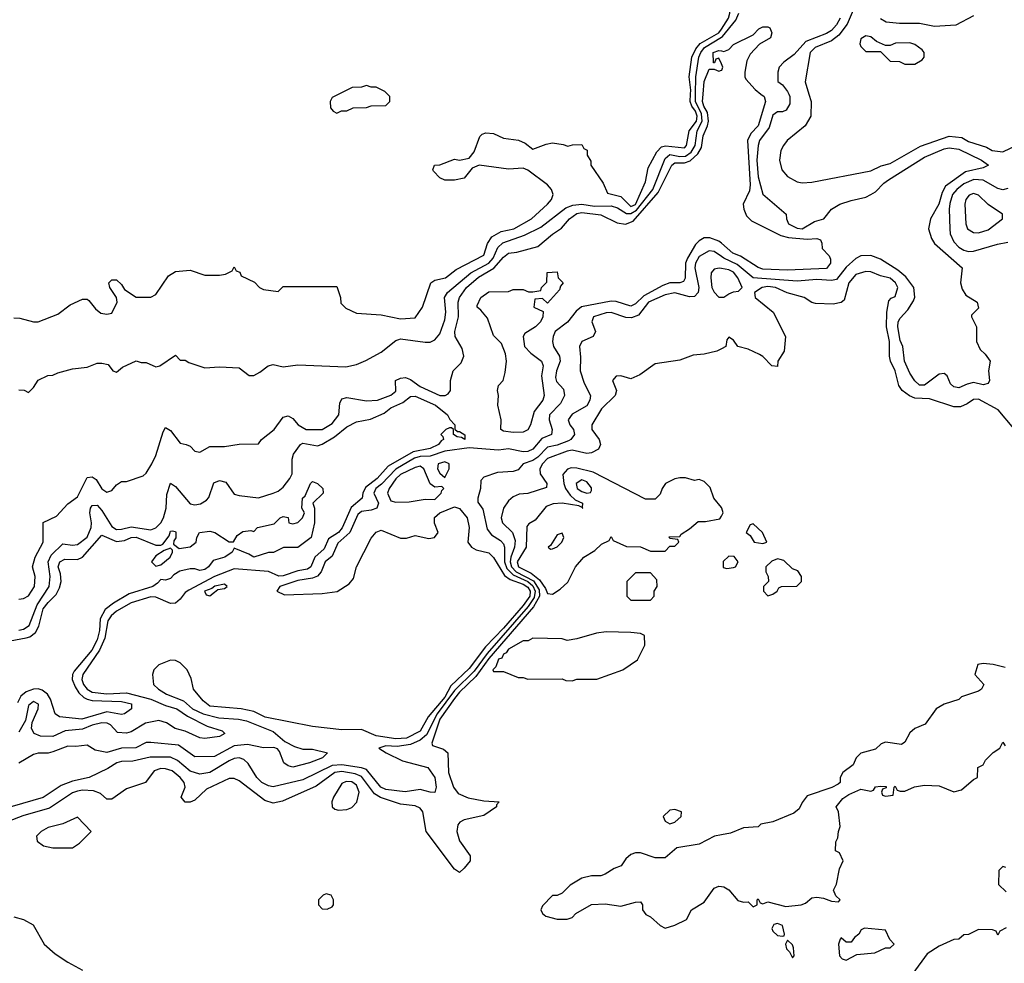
# Model space of a CAD drawing. Header units: inches. Extents: x 2671394 to 2765652, y 830470 to 955458.
# Tile 242 of 256: x 2707134 to 2711156, y 926451 to 930304. Entities that reach past the tile are written whole.
import ezdxf

# ---------------------------------------------------------------- set-up
doc = ezdxf.new("R2010")
doc.units = ezdxf.units.IN
doc.header["$MEASUREMENT"] = 0
for name, color, linetype in [('C7902', 7, 'Continuous'), ('C7903', 7, 'Continuous'), ('C7912', 7, 'Continuous'), ('C7913', 7, 'Continuous')]:
    doc.layers.add(name, color=color, linetype=linetype)

msp = doc.modelspace()

# ---------------------------------------------------------------- linework, layer by layer
at = {"layer": 'C7902', "color": 2}
for points, elevation in [([(2707110, 929086), (2707134.6, 929085.4), (2707190, 929070.8), (2707210, 929070.8), (2707290, 929101), (2707340.2, 929139.8), (2707390, 929162), (2707410, 929162), (2707416.9, 929156.9), (2707443.5, 929123.5), (2707464.9, 929104.9), (2707490, 929101), (2707510, 929106), (2707532.7, 929150), (2707529, 929170), (2707502, 929210), (2707498, 929230), (2707510, 929242), (2707530, 929242), (2707550, 929222), (2707562, 929202), (2707610, 929171.3), (2707670, 929171.3), (2707690, 929182), (2707741.5, 929258.5), (2707770, 929276), (2707830, 929281), (2707890, 929261), (2707950, 929261), (2707975.3, 929264.7), (2708002, 929278), (2708010, 929294), (2708018, 929278), (2708032.7, 929272.7), (2708038, 929258), (2708092.7, 929232.7), (2708114, 929210), (2708130, 929202), (2708190, 929194), (2708210, 929214), (2708430, 929214), (2708444.7, 929170), (2708446, 929146), (2708466.4, 929126.4), (2708510, 929106), (2708610, 929098.8), (2708690, 929083), (2708750, 929086), (2708779.3, 929130), (2708814, 929230), (2708830, 929240.7), (2708873.2, 929250), (2708916.6, 929283.4), (2709030, 929342.4), (2709044.5, 929390), (2709062.6, 929417.4), (2709101, 929439), (2709152.7, 929450), (2709224.5, 929490), (2709290, 929550.7), (2709306.6, 929570), (2709313.6, 929590), (2709306, 929610), (2709289.7, 929630), (2709210, 929689.8), (2709190, 929697.7), (2709130, 929693.5), (2709010.4, 929709.6), (2708982.5, 929697.5), (2708950, 929657.2), (2708910, 929648.7), (2708871.1, 929648.9), (2708850, 929658), (2708824.7, 929684.7), (2708822, 929690), (2708828, 929710), (2708850, 929711.3), (2708910, 929734.8), (2708930, 929730.7), (2708970, 929738.8), (2708990, 929764), (2709013.4, 929826.6), (2709023.3, 929836.7), (2709038.3, 929841.7), (2709070, 929839.6), (2709110, 929819.7), (2709172.1, 929812.1), (2709199.1, 929799.1), (2709230, 929775.5), (2709284.1, 929795.9), (2709310, 929800.7), (2709354.4, 929794.4), (2709372.9, 929787.1), (2709392.7, 929792.7), (2709430, 929794), (2709438, 929778), (2709451.6, 929771.6), (2709452, 929750), (2709466.4, 929726.4), (2709467.3, 929710), (2709516.9, 929636.9), (2709535.2, 929595.2), (2709590, 929581.3), (2709630, 929541.1), (2709650, 929549.4), (2709690, 929642), (2709701.2, 929698.8), (2709736.1, 929763.9), (2709756.1, 929783.9), (2709771.9, 929788.1), (2709850, 929780.3), (2709857.7, 929790), (2709868.4, 929850), (2709898.9, 929890), (2709901.2, 929910), (2709895, 929930), (2709879.9, 929950), (2709872.6, 929970), (2709874.6, 930000)], 38), ([(2707130, 927938), (2707150, 927941), (2707170, 927951), (2707194, 927990), (2707197, 928030), (2707186, 928070), (2707197, 928110), (2707229.5, 928170), (2707229.4, 928250.6), (2707283.7, 928276.3), (2707330, 928326.8), (2707370, 928355.5), (2707410, 928434.8), (2707430, 928437.3), (2707446.4, 928426.4), (2707470, 928387.7), (2707490, 928374.8), (2707510, 928381), (2707530, 928404.7), (2707550, 928418), (2707570, 928418), (2707638, 928442), (2707650, 928452), (2707674, 928490), (2707690, 928524.7), (2707719.6, 928620.4), (2707730, 928638.8), (2707750, 928626.8), (2707790, 928574.8), (2707814, 928570), (2707830, 928562), (2707850, 928542), (2707870, 928538), (2707910, 928561), (2707970, 928561), (2708030, 928571.3), (2708110, 928572), (2708122, 928590), (2708174, 928630), (2708210, 928681), (2708230, 928686), (2708250, 928674.8), (2708271, 928650), (2708304.7, 928630), (2708370, 928631), (2708410, 928654.8), (2708438, 928690), (2708442, 928738), (2708450, 928756), (2708470, 928760.7), (2708550, 928747.7), (2708595.3, 928750), (2708650, 928770.6), (2708670, 928787.7), (2708669.3, 928830), (2708690, 928840.5), (2708710, 928842.4), (2708730, 928834.4), (2708770, 928805.5), (2708850, 928769), (2708871.3, 928768.7), (2708883.7, 928776.3), (2708893.2, 928790), (2708893.2, 928830), (2708904, 928870), (2708937.3, 928902.7), (2708948.2, 928930), (2708941, 928961), (2708913.3, 929010), (2708911.5, 929030), (2708925.7, 929090), (2708924.4, 929150), (2708931, 929170), (2708958.5, 929210), (2709008.1, 929251.9), (2709071.1, 929288.9), (2709110, 929334.4), (2709130, 929350.3), (2709164.9, 929355.1), (2709250, 929378), (2709310, 929428.2), (2709347.1, 929452.9), (2709379.5, 929490), (2709410, 929512.2), (2709430, 929517.1), (2709507.3, 929507.3), (2709573.8, 929473.8), (2709608.8, 929468.8), (2709639.3, 929480.7), (2709741.7, 929598.3), (2709797.4, 929710), (2709810, 929719.1), (2709850, 929718.6), (2709872.5, 929727.5), (2709903.5, 929756.5), (2709918.8, 929781.2), (2709925.7, 929830), (2709943.8, 929870), (2709947.7, 929890), (2709944.1, 929924.1), (2709929.1, 929950), (2709923.5, 929970), (2709925.9, 930000)], 30), ([(2707130, 928792), (2707151.6, 928791.6), (2707170, 928782), (2707190, 928802), (2707210, 928832), (2707248.9, 928851.1), (2707270, 928852), (2707290, 928862), (2707350, 928878), (2707410, 928884.7), (2707450, 928901), (2707470, 928901), (2707495.3, 928895.3), (2707514, 928870), (2707530, 928864.7), (2707554.6, 928885.4), (2707610, 928911), (2707630, 928904.7), (2707650, 928904.7), (2707690, 928886), (2707706, 928890), (2707770, 928934), (2707790, 928914), (2707810, 928914), (2707824.7, 928904.7), (2707890, 928882), (2707950, 928886.8), (2708030, 928882), (2708071.1, 928851.1), (2708090, 928851), (2708115.5, 928864.5), (2708149.1, 928890.9), (2708170, 928896), (2708210, 928886), (2708270, 928894.8), (2708466.2, 928886.2), (2708510, 928895.8), (2708548.3, 928911.7), (2708610, 928946.8), (2708670, 928993.4), (2708682, 928998), (2708690, 929000.5), (2708790, 928987.3), (2708810, 928987.3), (2708830, 928997.3), (2708850, 929021), (2708870, 929078), (2708874, 929110), (2708869.7, 929170), (2708881.6, 929190), (2708976.9, 929270), (2709050.9, 929310), (2709068, 929330), (2709086.7, 929373.3), (2709107.8, 929392.2), (2709196.1, 929423.9), (2709263, 929457), (2709364.2, 929535.8), (2709393.8, 929546.2), (2709430, 929550.3), (2709482, 929542), (2709550, 929543.8), (2709575.8, 929535.8), (2709612.5, 929512.5), (2709630, 929512.1), (2709653.9, 929526.1), (2709719.5, 929610), (2709770, 929736.9), (2709790, 929752.7), (2709830, 929745.3), (2709853.7, 929746.3), (2709876.6, 929763.4), (2709893.6, 929790), (2709901.3, 929850), (2709922, 929890), (2709919.1, 929919.1), (2709894.5, 929970), (2709893.9, 929990), (2709894.2, 930000)], 34), ([(2708438, 930000), (2708410, 929986), (2708402, 929970), (2708403.6, 929943.6), (2708414, 929930), (2708430, 929922), (2708448.4, 929931.6), (2708470, 929932), (2708496.4, 929943.6), (2708550, 929944.7), (2708570, 929952), (2708630, 929954), (2708646, 929970), (2708646, 929990), (2708636, 930000)], 42), ([(2710000, 929391.1), (2709990, 929399.7), (2709953.1, 929413.1), (2709930, 929412.6), (2709910, 929401.3), (2709894.7, 929385.3), (2709862, 929330), (2709853.4, 929310), (2709851.7, 929248.3), (2709845.5, 929234.5), (2709830.3, 929229.7), (2709790, 929228.7), (2709761.3, 929218.7), (2709683.2, 929176.8), (2709650, 929143.1), (2709630, 929133.7), (2709570, 929153.3), (2709550, 929154.5), (2709429.3, 929130.7), (2709406.4, 929113.6), (2709371.9, 929068.1), (2709321.6, 929030), (2709312.4, 929010), (2709310.4, 928990), (2709314.4, 928970), (2709339.5, 928930), (2709341.1, 928910), (2709326.3, 928870), (2709323, 928843), (2709327.2, 928827.2), (2709355, 928795), (2709359.1, 928770), (2709343.4, 928736.6), (2709298.3, 928690), (2709296.1, 928670), (2709308.5, 928630), (2709306.8, 928610), (2709266.2, 928593.8), (2709230.1, 928549.9), (2709210, 928540.8), (2709190, 928539.8), (2709130, 928551.6), (2709090, 928546.6), (2708970, 928556.2), (2708870, 928542.4), (2708810, 928521.7), (2708770, 928519.9), (2708747.1, 928512.9), (2708670, 928468.2), (2708612.2, 928407.8), (2708589.1, 928390), (2708580.2, 928370), (2708600.2, 928330), (2708592.7, 928310), (2708570, 928301.6), (2708530, 928296.1), (2708515.8, 928284.2), (2708482.8, 928210), (2708433.3, 928166.8), (2708410, 928113.3), (2708381.1, 928090), (2708365.8, 928050), (2708350, 928032.3), (2708330, 928023.1), (2708270, 928014.6), (2708196.3, 927990), (2708184, 927970), (2708215.6, 927955.6), (2708370, 927961.3), (2708431.4, 927968.6), (2708479.5, 928000.5), (2708497.8, 928022.2), (2708509.8, 928070), (2708570, 928186.4), (2708590, 928211.7), (2708610, 928219), (2708690, 928186.7), (2708713.4, 928186.6), (2708750, 928197.6), (2708805.8, 928185.8), (2708828, 928190), (2708843.7, 928210), (2708828.5, 928248.5), (2708829, 928271), (2708850, 928290.3), (2708910, 928314.4), (2708930, 928308), (2708961.3, 928270), (2708970.3, 928230), (2708964, 928170), (2708978.8, 928150), (2708998.8, 928138.8), (2709050, 928127.7), (2709070, 928107.7), (2709114.8, 928034.8), (2709137.9, 928017.9), (2709190, 927998.9), (2709210, 927986.9), (2709219.5, 927970), (2709217.2, 927950), (2709190, 927912), (2709110, 927819.8), (2709036.3, 927743.7), (2708970, 927654.8), (2708895.7, 927584.3), (2708870, 927538.2), (2708802, 927458), (2708770, 927398.9), (2708713.4, 927370), (2708670, 927367.7), (2708590, 927380.3), (2708530, 927406), (2708450, 927404), (2708330, 927418.5), (2708136.6, 927456.6), (2708090, 927478.9), (2708038, 927490), (2707910, 927501.6), (2707883.3, 927523.3), (2707844, 927570), (2707834.6, 927614.6), (2707818, 927650), (2707790, 927678), (2707770, 927688), (2707750, 927688.7), (2707702, 927670), (2707682, 927650), (2707676, 927630), (2707680.7, 927590), (2707701, 927570), (2707734, 927550), (2707803.4, 927523.4), (2707839.5, 927490), (2707884, 927470), (2707947.2, 927452.8), (2708027.5, 927447.5), (2708060.8, 927440.8), (2708170, 927398), (2708217.2, 927357.2), (2708256.5, 927336.5), (2708290, 927326), (2708330, 927326), (2708391, 927310), (2708371, 927290), (2708318, 927270), (2708250, 927252), (2708230, 927257), (2708212.7, 927270), (2708195.3, 927315.3), (2708186.8, 927326.8), (2708171.9, 927331.9), (2708130, 927331.6), (2708064.8, 927344.8), (2708010, 927339.3), (2707930, 927295.4), (2707850, 927293.6), (2707782, 927342), (2707670, 927352.7), (2707650, 927352.3), (2707608.7, 927331.3), (2707550, 927329.7), (2707490, 927311.3), (2707442, 927322), (2707410, 927342), (2707363.5, 927336.5), (2707330, 927338), (2707270, 927314), (2707250, 927309.3), (2707210, 927309.4), (2707190, 927303.7), (2707130, 927269)], 30), ([(2710000, 929337.4), (2709970, 929356.9), (2709950, 929360.5), (2709910, 929336.4), (2709893.8, 929310), (2709891.4, 929290), (2709907.7, 929210), (2709904.9, 929190), (2709890, 929173.6), (2709870, 929172.4), (2709810, 929188.7), (2709770, 929180.3), (2709703.1, 929150), (2709662, 929098), (2709633.4, 929086.6), (2709610, 929087.8), (2709550, 929107.6), (2709530, 929107.3), (2709478, 929090), (2709471, 929070), (2709486, 929030), (2709476, 929010), (2709430.7, 928989.3), (2709421, 928970), (2709425.2, 928925.2), (2709423, 928870), (2709439.3, 928819.3), (2709464.9, 928770), (2709462.4, 928750), (2709450, 928727.6), (2709390, 928693.2), (2709374, 928670), (2709380.7, 928650), (2709395.5, 928630), (2709400.4, 928610), (2709384.9, 928590), (2709375.4, 928584.6), (2709330, 928566.3), (2709290, 928558.7), (2709250, 928517.6), (2709230, 928503.9), (2709190.7, 928490), (2709170, 928466), (2709150, 928459.5), (2709085.2, 928454.8), (2709030, 928435.3), (2709018, 928422), (2709016, 928390), (2709004.7, 928350), (2709006, 928334), (2709025.5, 928305.5), (2709043.4, 928223.4), (2709060.6, 928200.6), (2709097.3, 928177.3), (2709110, 928164), (2709114.7, 928150), (2709114.7, 928090), (2709123.7, 928063.7), (2709150, 928036.6), (2709209.3, 928010), (2709230, 927992.3), (2709239.9, 927970), (2709235.6, 927944.4), (2709211.6, 927908.4), (2709043.3, 927716.7), (2708990, 927644.1), (2708910, 927564.5), (2708839.3, 927470), (2708795.7, 927384.3), (2708770, 927362.6), (2708730, 927344.4), (2708676.5, 927336.5), (2708630, 927339.7), (2708600.7, 927330), (2708630.8, 927310), (2708697.4, 927277.4), (2708801, 927250), (2708830.3, 927210), (2708835.5, 927170), (2708830, 927149), (2708810.7, 927149.3), (2708770, 927160.7), (2708708.5, 927151.5), (2708630, 927161.2), (2708609.7, 927170), (2708550, 927242), (2708529.9, 927249.9), (2708450, 927261.3), (2708410, 927258.3), (2708290, 927200.9), (2708170, 927171.8), (2708150, 927175.6), (2708122.9, 927190), (2708103, 927210), (2708066.7, 927266.7), (2708050, 927282.7), (2708030, 927289.6), (2708010, 927287.8), (2707990, 927278.3), (2707910.2, 927229.8), (2707870, 927224), (2707830, 927235.4), (2707779.1, 927279.1), (2707750, 927292.4), (2707667.1, 927292.9), (2707596.1, 927276.1), (2707550, 927275.8), (2707531, 927270), (2707493.9, 927246.1), (2707417.3, 927210), (2707350, 927195.4), (2707303.2, 927176.8), (2707230, 927128.2), (2707060.9, 927079.1)], 34), ([(2710000, 929287.7), (2709990.5, 929289.5), (2709970, 929285.2), (2709959.1, 929270), (2709957.1, 929250), (2709961.3, 929210), (2709970, 929190.8), (2709990, 929170.8), (2710000, 929170.8)], 38), ([(2710000, 928960), (2709982, 928950), (2709930, 928938), (2709885.4, 928934.6), (2709830, 928913.2), (2709730, 928899), (2709666.6, 928853.4), (2709630, 928838), (2709590, 928849), (2709570, 928848.7), (2709556, 928830), (2709572, 928790), (2709566, 928770), (2709510, 928715.1), (2709470.5, 928650), (2709470.6, 928630), (2709500.7, 928590), (2709506.8, 928570), (2709498, 928550), (2709470, 928535.1), (2709450, 928532.3), (2709390, 928545.6), (2709370, 928542.6), (2709290, 928512), (2709269, 928490), (2709258.3, 928470), (2709260.3, 928450), (2709287.7, 928410), (2709286.4, 928393.6), (2709210, 928369.4), (2709173.7, 928366.3), (2709150, 928356), (2709130, 928339), (2709110.3, 928309.7), (2709100.3, 928270), (2709105.7, 928250), (2709147.6, 928210), (2709157.6, 928177.6), (2709155.2, 928150), (2709139.8, 928110), (2709137.5, 928090), (2709142.9, 928070), (2709162.2, 928050), (2709232.5, 928012.5), (2709256, 927976), (2709257.3, 927950), (2709233.1, 927906.9), (2709050, 927696.3), (2708997.8, 927622.2), (2708930, 927558.6), (2708910, 927532.3), (2708850, 927447.8), (2708817.3, 927350), (2708820.5, 927340.5), (2708865.5, 927325.5), (2708882.8, 927310), (2708884.9, 927230), (2708905.3, 927170), (2708924.8, 927144.8), (2708966.4, 927126.4), (2709030, 927114.4), (2709092, 927110), (2709082, 927098), (2709082, 927090), (2709030, 927054.5), (2708950, 927036.9), (2708932.1, 927027.9), (2708923.6, 927016.4), (2708919.5, 926990), (2708930, 926951), (2708974, 926890), (2708974, 926870), (2708950, 926839), (2708930, 926822), (2708910, 926835.3), (2708794, 926990), (2708781.2, 927070), (2708770, 927084), (2708750, 927094), (2708690, 927101.3), (2708607.6, 927127.6), (2708583.4, 927143.4), (2708530, 927214.4), (2708504.3, 927224.3), (2708450, 927233.9), (2708421.6, 927230), (2708345.4, 927174.6), (2708207.3, 927112.7), (2708170, 927105.6), (2708135.6, 927115.6), (2708030, 927196), (2708010, 927205.2), (2707990, 927206), (2707897.6, 927162.4), (2707850, 927117.2), (2707830, 927109.3), (2707810, 927109.2), (2707794, 927130), (2707809.5, 927170), (2707805.6, 927190), (2707789.6, 927210), (2707756.6, 927236.6), (2707730, 927245.7), (2707710, 927246.6), (2707683, 927237), (2707647.3, 927190), (2707570, 927164.2), (2707510, 927120.9), (2707490, 927121.2), (2707464.5, 927144.5), (2707435.8, 927155.8), (2707390, 927158), (2707370, 927154.5), (2707350, 927146.6), (2707255.5, 927084.5), (2707146.9, 927053.1), (2707086.4, 927030)], 38), ([(2707130, 927811.3), (2707150, 927815.5), (2707172.9, 927830), (2707205.8, 927914.2), (2707254.8, 927990), (2707258.7, 928030), (2707249.8, 928090), (2707262.4, 928117.6), (2707310, 928164.4), (2707350, 928158.4), (2707370, 928161.3), (2707410, 928190.5), (2707425.7, 928230), (2707427.1, 928250), (2707420.5, 928290), (2707422.9, 928310), (2707430, 928320.7), (2707450, 928321.6), (2707470, 928300.5), (2707510, 928234), (2707530, 928222.7), (2707550, 928223.2), (2707590, 928233.8), (2707670, 928220.8), (2707690.6, 928229.4), (2707710.5, 928249.5), (2707722, 928270), (2707732.7, 928310), (2707735.3, 928364.7), (2707750, 928412), (2707770, 928398), (2707830, 928327.7), (2707850, 928322.8), (2707873.2, 928326.8), (2707897.5, 928342.5), (2707906.8, 928353.2), (2707927, 928413), (2707950, 928421.7), (2707975.6, 928415.6), (2708010, 928366.8), (2708030, 928361), (2708110, 928351.3), (2708170, 928370.8), (2708190, 928378.8), (2708210, 928394.8), (2708238, 928430), (2708247, 928450), (2708247.3, 928510), (2708253, 928530), (2708280.9, 928570), (2708290, 928574.6), (2708350, 928563.7), (2708370, 928570.3), (2708419.7, 928600.3), (2708470, 928641.5), (2708510, 928662.4), (2708567.5, 928672.5), (2708622.9, 928697.1), (2708650, 928719.5), (2708698.8, 928741.2), (2708730, 928764.9), (2708750, 928767.2), (2708832.7, 928730), (2708881, 928690), (2708890.8, 928670.8), (2708911.3, 928650), (2708912, 928632), (2708922, 928622), (2708930, 928622), (2708951.6, 928608.4), (2708952, 928590), (2708938, 928598), (2708920.4, 928600.4), (2708906, 928610), (2708906, 928630), (2708898, 928638), (2708890, 928638), (2708874, 928630), (2708854, 928610), (2708862, 928602), (2708864.7, 928590), (2708855.2, 928584.8), (2708844.9, 928570), (2708810, 928553), (2708741.1, 928538.9), (2708639.3, 928480.7), (2708594.7, 928430), (2708545.9, 928394.1), (2708535.2, 928370), (2708532.4, 928350), (2708487.9, 928312.1), (2708451.4, 928228.6), (2708436.5, 928210), (2708396, 928184), (2708377.1, 928142.9), (2708338.9, 928110), (2708323.8, 928070), (2708310, 928060.5), (2708270, 928053.7), (2708210, 928033.1), (2708192.3, 928032.3), (2708150, 928051.2), (2708010, 928061.1), (2707930, 928030.7), (2707824.7, 927975.3), (2707810, 927965.1), (2707790, 927938.3), (2707770, 927920.9), (2707750, 927920.8), (2707690, 927945.8), (2707670, 927947), (2707590, 927922.8), (2707530, 927888.7), (2707507.3, 927870), (2707494.5, 927850), (2707481.7, 927778.3), (2707460.5, 927730), (2707391.3, 927630), (2707388.4, 927610), (2707395.2, 927590), (2707409.2, 927570), (2707430, 927558.5), (2707490, 927550.8), (2707570, 927555.1), (2707670.1, 927530.1), (2707730, 927503.1), (2707776.3, 927490), (2707820.1, 927460.1), (2707899.2, 927419.2), (2707961, 927401), (2707971.3, 927390), (2707950, 927377.2), (2707890, 927369.5), (2707870, 927372.3), (2707810, 927399.6), (2707768.7, 927410), (2707733.6, 927433.6), (2707702.7, 927442.7), (2707648.4, 927431.6), (2707590, 927396.9), (2707570, 927391.1), (2707533.1, 927393.1), (2707504.9, 927424.9), (2707491.5, 927431.5), (2707470, 927432.5), (2707430, 927423.5), (2707390, 927406.6), (2707320.2, 927399.8), (2707270, 927376.9), (2707219.1, 927379.1), (2707192.7, 927390), (2707182.7, 927410), (2707185.2, 927434.8), (2707209.2, 927490), (2707211.4, 927508.6), (2707190, 927519.5), (2707170, 927504), (2707158, 927442), (2707130, 927395.3)], 26), ([(2710000, 928312.4), (2709969, 928350), (2709954, 928394), (2709930, 928418), (2709910, 928426), (2709890, 928422), (2709853.6, 928433.6), (2709830, 928433.2), (2709810, 928429.2), (2709771.3, 928410), (2709758, 928390), (2709750, 928366), (2709730, 928346), (2709690, 928346), (2709475.8, 928455.8), (2709410, 928473.3), (2709386.6, 928473.4), (2709371.7, 928468.3), (2709352.5, 928447.5), (2709356.1, 928410), (2709363.6, 928390), (2709382.2, 928362.2), (2709403.4, 928343.4), (2709433, 928330), (2709431.2, 928311.5)], 42), ([(2707050, 927759.7), (2707160.6, 927779.4), (2707175.4, 927784.6), (2707198.3, 927801.7), (2707212.7, 927827.3), (2707230, 927898), (2707250, 927924.6), (2707283.5, 927956.5), (2707296.4, 927983.6), (2707303.5, 928010), (2707301, 928041), (2707291.6, 928070), (2707298.4, 928090), (2707318.6, 928101.4), (2707370, 928100.3), (2707391.1, 928108.9), (2707470, 928199.3), (2707530, 928173.1), (2707562.6, 928177.4), (2707590, 928190.2), (2707610, 928191.3), (2707690, 928158.8), (2707710, 928158), (2707718, 928162), (2707744, 928196), (2707750, 928216), (2707756.9, 928216.9), (2707770, 928214), (2707771.3, 928210), (2707771.1, 928188.9), (2707763.6, 928176.4), (2707762, 928162), (2707785.4, 928145.4), (2707830, 928151.3), (2707855.3, 928170), (2707858, 928190), (2707868, 928210), (2707910, 928215.5), (2707930.6, 928210.6), (2707990, 928171.3), (2708008, 928172), (2708022, 928198), (2708045.6, 928214.4), (2708078, 928218), (2708090, 928214), (2708106, 928230), (2708174, 928246), (2708198, 928270), (2708210, 928276), (2708231, 928271), (2708234, 928250), (2708250, 928246), (2708270, 928251.3), (2708288.7, 928270), (2708298, 928290), (2708286, 928310), (2708289.2, 928350), (2708300.2, 928359.8), (2708322, 928410), (2708330, 928418), (2708350.7, 928410.7), (2708372, 928390), (2708374, 928370), (2708332, 928330), (2708338, 928310), (2708338, 928250), (2708324.7, 928190), (2708270, 928149), (2708211.6, 928148.4), (2708171.1, 928128.9), (2708150, 928129), (2708090, 928109.4), (2708070, 928122), (2708010, 928146), (2708002, 928130), (2707972, 928110), (2707924.5, 928095.5), (2707904.7, 928070), (2707890, 928059), (2707870, 928055.3), (2707850, 928062), (2707830, 928061.2), (2707788.1, 928051.9), (2707763, 928037), (2707750, 928022), (2707730, 928015.3), (2707710, 928018), (2707697.3, 928002.7), (2707678, 927990), (2707581, 927959), (2707517.8, 927922.2), (2707483.7, 927896.3), (2707462.7, 927857.3), (2707459.7, 927810), (2707450, 927772), (2707428.9, 927730), (2707356.6, 927643.4), (2707350.2, 927630), (2707348.8, 927610), (2707360, 927580), (2707375.9, 927555.9), (2707396.3, 927536.3), (2707410, 927530.2), (2707430, 927524), (2707550, 927520.4), (2707591, 927510), (2707591.3, 927490), (2707562, 927470), (2707550, 927467.3), (2707490, 927477.6), (2707387.4, 927447.4), (2707297.2, 927457.2), (2707279.5, 927470), (2707260.4, 927530), (2707248, 927550), (2707226.1, 927566.1), (2707210, 927571.2), (2707190, 927569.8), (2707160.7, 927559.3), (2707138.2, 927541.8), (2707125.3, 927514.7)], 22), ([(2709431.2, 928311.5), (2709418.4, 928318.4), (2709350, 928329.8), (2709313.3, 928326.7), (2709284.2, 928315.8), (2709239.2, 928260.8), (2709214, 928246), (2709205.2, 928234.8), (2709202.6, 928150), (2709165.8, 928090), (2709171.8, 928070), (2709223.7, 928043.7), (2709257, 928017), (2709281.8, 927981.8), (2709290, 927960.7), (2709310, 927958.8), (2709341.5, 927978.5), (2709372.7, 928007.3), (2709404, 928070), (2709438, 928110), (2709483.1, 928136.9), (2709510, 928162), (2709542, 928178), (2709550, 928194), (2709558, 928178), (2709612.7, 928152.7), (2709670, 928152), (2709710, 928134), (2709770, 928134), (2709790, 928154), (2709810, 928154), (2709826, 928170), (2709822, 928182), (2709790, 928186), (2709787.3, 928192.7), (2709830, 928194), (2709836.4, 928203.6), (2709870, 928224.7), (2709905.2, 928254.8), (2709935.3, 928255.3), (2709994, 928266), (2710000, 928276.3)], 42), ([(2710000, 926975.7), (2709972, 926970), (2709910, 926937.2), (2709818, 926922), (2709770, 926882), (2709730, 926882), (2709670, 926902), (2709650, 926902), (2709630, 926895.3), (2709610, 926878), (2709591, 926849), (2709562, 926838), (2709525.4, 926814.6), (2709508.4, 926808.4), (2709470, 926808), (2709430, 926799), (2709382, 926770), (2709350, 926738), (2709330, 926728), (2709310, 926728), (2709270, 926686), (2709262, 926670), (2709270, 926654), (2709283.6, 926643.6), (2709330, 926632), (2709370, 926632), (2709390, 926638), (2709405.2, 926654.8), (2709470, 926692), (2709525.6, 926694.4), (2709590, 926684.7), (2709650, 926701), (2709670, 926702), (2709678, 926690), (2709678, 926670), (2709690.9, 926650.9), (2709710, 926641), (2709750, 926606), (2709770, 926594.8), (2709810, 926606.8), (2709858, 926630), (2709878, 926670), (2709930, 926701), (2709970, 926758), (2709990, 926766.8), (2710000, 926764.8)], 42), ([(2707110, 926640.4), (2707150, 926630.7), (2707188.4, 926608.4), (2707234, 926530), (2707279.1, 926490), (2707330, 926455.5), (2707390, 926422.8)], 38)]:
    msp.add_lwpolyline(points, dxfattribs=dict(at, elevation=elevation))
for points, elevation in [([(2709290, 929146), (2709270, 929166), (2709238, 929162), (2709234, 929130), (2709272, 929112), (2709271.3, 929090), (2709261, 929070), (2709241, 929050), (2709196.9, 929023.1), (2709191, 929010), (2709196, 928970), (2709222, 928942), (2709266, 928910), (2709272.4, 928890), (2709265.5, 928850), (2709276, 928770), (2709270.8, 928750), (2709235.9, 928704.1), (2709221, 928650), (2709210, 928629.2), (2709190, 928619), (2709150, 928618), (2709110, 928623.6), (2709099.3, 928630), (2709100.5, 928670), (2709087.3, 928730), (2709089.1, 928769.1), (2709085.2, 928790), (2709089.2, 928810), (2709109.3, 928830.7), (2709117, 928863), (2709122.9, 928910), (2709118.9, 928938.9), (2709101.5, 928981.5), (2709070, 929014), (2709044.5, 929084.5), (2709018, 929118), (2709002, 929130), (2709003.1, 929136.9), (2709018, 929170), (2709050, 929192), (2709130, 929194), (2709150, 929202), (2709190, 929202), (2709212.7, 929192.7), (2709230, 929192), (2709262, 929198), (2709266, 929210), (2709287.3, 929232.7), (2709288.9, 929271.1), (2709330, 929274), (2709334, 929250), (2709354, 929230), (2709343.6, 929216.4), (2709339.6, 929200.4)], 26), ([(2708770, 928480.9), (2708750, 928475.8), (2708690, 928446.3), (2708670, 928429.6), (2708643.7, 928390), (2708636.3, 928370), (2708650, 928338.8), (2708670, 928334), (2708724.7, 928335.3), (2708790, 928346), (2708830, 928344.9), (2708855.3, 928370), (2708858, 928382), (2708866, 928390), (2708858, 928398), (2708830, 928395.3), (2708810, 928408.7), (2708785.2, 928470)], 34), ([(2708870, 928498), (2708842.8, 928490), (2708841, 928470), (2708850, 928452), (2708870, 928434), (2708888.7, 928470), (2708888.7, 928490)], 34), ([(2709430, 928425.6), (2709407, 928410), (2709410.5, 928390), (2709430, 928378), (2709450, 928370.5), (2709466, 928374), (2709470, 928382), (2709470, 928392.7), (2709450, 928417.4)], 46), ([(2709431.2, 928311.5), (2709431.1, 928311.1), (2709434, 928310)], 42), ([(2709350, 928208), (2709330, 928201.2), (2709302.8, 928157.2), (2709292, 928150), (2709302, 928142), (2709310, 928142.8), (2709330, 928151), (2709349, 928170), (2709356, 928190)], 46), ([(2707750, 928146), (2707723.6, 928136.4), (2707690, 928115.3), (2707672, 928090), (2707690, 928072), (2707710, 928078), (2707748.7, 928110), (2707758, 928130), (2707758, 928138)], 22), ([(2709710, 928046), (2709650, 928046), (2709614, 928010), (2709614, 927950), (2709630, 927934), (2709710, 927934), (2709726, 927950), (2709726, 927970), (2709738, 927990), (2709736.4, 928016.4)], 42), ([(2707970, 927999), (2707931.5, 927991.5), (2707918.5, 927981.5), (2707888.2, 927970), (2707896, 927956), (2707910, 927951), (2707930, 927966), (2707943.1, 927976.9), (2707970, 927981), (2707982, 927990)], 30), ([(2709530, 927804), (2709490, 927799), (2709410, 927775.3), (2709370, 927768.7), (2709350, 927775.3), (2709230, 927778), (2709211.6, 927768.4), (2709190, 927768), (2709130, 927733.2), (2709121, 927719), (2709110, 927713.2), (2709102.8, 927697.2), (2709090, 927692.3), (2709078.8, 927661.2), (2709066, 927650), (2709070, 927642), (2709110, 927642), (2709170, 927618), (2709190, 927618), (2709210, 927611.3), (2709350, 927612), (2709365.4, 927605.4), (2709390, 927604.7), (2709410, 927611.3), (2709491.6, 927611.6), (2709598, 927650), (2709658, 927690), (2709688, 927750), (2709686, 927790), (2709670, 927798), (2709630, 927802)], 42), ([(2708466.9, 927193.1), (2708450, 927186), (2708416.4, 927130), (2708408.4, 927110), (2708410.6, 927090.6), (2708421.1, 927081.1), (2708436.8, 927076.8), (2708470, 927079.1), (2708490, 927086.8), (2708511.5, 927108.5), (2708520.5, 927150), (2708510, 927178.4), (2708490, 927192)], 42), ([(2709810, 927079.5), (2709790, 927077), (2709762.8, 927050), (2709770, 927032), (2709790, 927020.7), (2709810, 927027.7), (2709836, 927050), (2709837.2, 927070)], 42), ([(2707370, 927048), (2707310, 927020.9), (2707250, 927005.2), (2707222, 926990), (2707202, 926970), (2707206, 926950), (2707230.9, 926930.9), (2707270, 926923), (2707350, 926922.8), (2707378.9, 926941.1), (2707426, 926990)], 42), ([(2708385.4, 926734.6), (2708374, 926730), (2708354, 926710), (2708354, 926690), (2708370, 926674), (2708390, 926672), (2708410, 926682), (2708415.3, 926690), (2708415.3, 926710), (2708406, 926730)], 42)]:
    msp.add_lwpolyline(points, close=True, dxfattribs=dict(at, elevation=elevation))
at = {"layer": 'C7903', "color": 2}
for points, elevation in [([(2709874.6, 930000), (2709875.6, 930015.6), (2709868.7, 930070), (2709879.1, 930150), (2709895.2, 930184.8), (2709914, 930206), (2709989.8, 930250), (2710000, 930265.4)], 38), ([(2709894.2, 930000), (2709896.1, 930070), (2709907.8, 930150), (2709916.5, 930170), (2709930.7, 930190), (2710000, 930232.5)], 34), ([(2710000, 930123.5), (2709990, 930146), (2709978, 930142), (2709972.7, 930127.3), (2709968, 930128), (2709966.6, 930170), (2709990, 930178), (2710000, 930176)], 30), ([(2709925.9, 930000), (2709930, 930051.3), (2709950, 930102), (2709970, 930102), (2709990, 930094), (2710000, 930097.3)], 30), ([(2708636, 930000), (2708626, 930010), (2708590, 930028), (2708570, 930028), (2708550, 930035.3), (2708530, 930028), (2708492.7, 930027.3), (2708438, 930000)], 42)]:
    msp.add_lwpolyline(points, dxfattribs=dict(at, elevation=elevation))
at = {"layer": 'C7912', "color": 2}
for points, elevation in [([(2710161.9, 930000), (2710174.8, 929990), (2710180.5, 929970), (2710150.2, 929870), (2710121.1, 929838.9), (2710107.2, 929810), (2710118, 929630), (2710114.9, 929605.1), (2710089.1, 929550.9), (2710091.3, 929530), (2710102.7, 929502.7), (2710122.5, 929482.5), (2710243, 929423), (2710274, 929414), (2710350, 929407.7), (2710390.5, 929410.5), (2710404.7, 929404.7), (2710410.9, 929390.9), (2710412, 929370), (2710439.8, 929339.8), (2710445.4, 929325.4), (2710446, 929310), (2710430, 929287.8), (2710270, 929280.5), (2710170, 929285.4), (2710150, 929292), (2710077.8, 929337.8), (2710047.6, 929350), (2710000, 929391.1)], 30), ([(2710275.4, 930000), (2710280.4, 929990), (2710280.3, 929959.7), (2710265.1, 929934.9), (2710250, 929927), (2710230, 929927), (2710210, 929914.5), (2710196, 929864), (2710156.5, 929810), (2710150.3, 929789.7), (2710145.2, 929730), (2710150, 929662), (2710170, 929591), (2710264.7, 929510), (2710266, 929490), (2710274.8, 929470), (2710310, 929452.7), (2710330, 929450.4), (2710380.1, 929479.9), (2710419, 929490), (2710449.7, 929530.3), (2710484, 929550), (2710530, 929565.7), (2710590, 929578.9), (2710610.7, 929589.3), (2710630, 929600.9), (2710663.4, 929636.6), (2710682.4, 929650), (2710830, 929741.8), (2710910, 929776.9), (2710930, 929780.7), (2710970, 929774.4), (2711062.8, 929730), (2711091.3, 929710), (2711070, 929699.3), (2710997.8, 929682.2), (2710915.5, 929624.5), (2710902, 929598), (2710887.7, 929550), (2710854.4, 929490), (2710846.8, 929450), (2710858, 929410), (2710870.5, 929390), (2710984, 929290), (2710976.4, 929230), (2710983, 929203), (2710998.8, 929178.8), (2711044.7, 929150), (2711050, 929126), (2711022, 929098), (2711022, 929090), (2711042, 929050), (2711042, 928990), (2711056.9, 928956.9), (2711078, 928938), (2711098, 928910), (2711091, 928870), (2711094.8, 928830), (2711090, 928818), (2711070, 928813.2), (2711030, 928822), (2711003.8, 928816.2), (2710970, 928801.2), (2710950, 928805.2), (2710936.5, 928816.5), (2710922, 928850), (2710910, 928859), (2710890, 928856), (2710830, 928812), (2710810, 928812), (2710790, 928829.4), (2710770, 928861.2), (2710748, 928910), (2710740.7, 928970), (2710730, 928994), (2710720.4, 929050), (2710722.6, 929070), (2710730, 929084.9), (2710761.3, 929118.7), (2710784.6, 929155.4), (2710789.7, 929170.3), (2710785.7, 929210), (2710753.5, 929253.5), (2710720.7, 929280.7), (2710650, 929325.4), (2710610, 929341.1), (2710570, 929339.7), (2710550, 929328.2), (2710510, 929293.3), (2710470, 929243.1), (2710450, 929238.7), (2710390, 929242.6), (2710310, 929236.5), (2710130, 929249.8), (2710064.7, 929304.7), (2710010.5, 929330.5), (2710000, 929337.4)], 34), ([(2710357.5, 930000), (2710366.8, 929970), (2710364.9, 929910), (2710342, 929870), (2710268.9, 929811.1), (2710253.4, 929790), (2710243, 929770), (2710238, 929730), (2710247.7, 929690), (2710270, 929664), (2710310, 929642), (2710330, 929637.3), (2710370, 929640.7), (2710610, 929686), (2710653.2, 929706.8), (2710690, 929716), (2710812.8, 929787.2), (2710930, 929828.7), (2710982.4, 929822.4), (2711010, 929806.7), (2711083.1, 929783.1), (2711106, 929770), (2711150, 929764.4), (2711329.2, 929850)], 38), ([(2711170, 929614.5), (2711150, 929609.6), (2711130, 929614.7), (2711070, 929648.5), (2711030.8, 929650.8), (2710990, 929633.1), (2710961.7, 929610), (2710944, 929590), (2710933.5, 929553.5), (2710930.3, 929530), (2710933.4, 929450), (2710935.3, 929430), (2710950, 929396.3), (2710970, 929374.9), (2710990, 929363.1), (2711010, 929357.6), (2711030, 929358.7), (2711127.7, 929387.7), (2711170, 929394.9)], 38), ([(2710000, 929170.8), (2710010, 929170.8), (2710030, 929184), (2710050, 929193), (2710070, 929194.8), (2710085.2, 929210), (2710067.8, 929250), (2710050, 929272.4), (2710030, 929282), (2710000, 929287.7)], 38), ([(2711195.1, 928635.1), (2711130.6, 928710.6), (2711050, 928754.3), (2711030, 928752.8), (2711004.7, 928735.3), (2710976.3, 928723.7), (2710950, 928723), (2710850, 928755.8), (2710790, 928759.1), (2710767.9, 928767.9), (2710738, 928790), (2710725.1, 928810), (2710709.7, 928870), (2710691.1, 928910), (2710686.6, 928930), (2710687.1, 928990), (2710674.8, 929050), (2710676.2, 929110), (2710684, 929156), (2710693.6, 929166.4), (2710710, 929174), (2710721.2, 929210), (2710712, 929230), (2710690, 929248.7), (2710650, 929258), (2710610, 929274), (2710590, 929276.2), (2710550, 929262.9), (2710520.4, 929230), (2710502, 929158), (2710490, 929149), (2710457.3, 929142.7), (2710384.7, 929144.7), (2710370, 929148.7), (2710338, 929170), (2710268.2, 929188.2), (2710221.2, 929210), (2710190, 929213.8), (2710166.8, 929210), (2710134.8, 929190), (2710138.8, 929170), (2710212, 929110), (2710262, 929010), (2710256, 928950), (2710231, 928910), (2710230, 928888), (2710206, 928890), (2710169.1, 928929.1), (2710156.5, 928936.5), (2710110, 928959), (2710068, 928970), (2710050, 928995.3), (2710030, 929008), (2710022.8, 928997.2), (2710018, 928970), (2710000, 928960)], 38), ([(2710000, 928276.3), (2710008, 928290), (2710002, 928310), (2710000, 928312.4)], 42), ([(2711159.1, 927659.1), (2711110, 927671.8), (2711070, 927675.1), (2711048.3, 927671.7), (2711036, 927630), (2711072, 927590), (2711062, 927570), (2711050, 927562), (2710981, 927539), (2710970, 927528.7), (2710910, 927509), (2710878, 927490), (2710832.7, 927427.3), (2710790, 927409.3), (2710770, 927392.7), (2710750, 927354), (2710735.9, 927344.1), (2710670, 927354), (2710652.8, 927347.2), (2710630, 927325.2), (2710570, 927309), (2710551, 927290), (2710538, 927262), (2710496, 927230), (2710486, 927210), (2710484.7, 927190), (2710477.3, 927182.7), (2710450.8, 927169.2), (2710350, 927135.3), (2710330, 927108), (2710318, 927082), (2710296.3, 927063.7), (2710210.7, 927029.3), (2710161, 927019), (2710150, 927008), (2710090, 927004), (2710036.9, 926983.1), (2710000, 926975.7)], 42), ([(2710000, 926764.8), (2710010, 926762.8), (2710030.6, 926750.6), (2710067.7, 926707.7), (2710090, 926701), (2710110, 926702), (2710130, 926682), (2710146, 926690), (2710146, 926710), (2710150, 926714), (2710158, 926698), (2710170, 926694), (2710190, 926702), (2710262.8, 926682.8), (2710326, 926690), (2710343.1, 926696.9), (2710370, 926718), (2710390, 926721), (2710416.9, 926716.9), (2710450, 926704.7), (2710478, 926702), (2710486, 926710), (2710467.3, 926727.3), (2710458, 926750), (2710470, 926774), (2710483.1, 926836.9), (2710498, 926870), (2710482, 926902), (2710466, 926910), (2710467.3, 926947.3), (2710476.4, 926963.6), (2710478, 926990), (2710486, 927010), (2710478, 927070), (2710468.7, 927090), (2710496.4, 927123.6), (2710520.2, 927139.8), (2710570, 927162), (2710610, 927154), (2710622, 927158), (2710630, 927172), (2710650, 927174), (2710672.7, 927172.7), (2710672.7, 927167.3), (2710658, 927162), (2710654, 927150), (2710658, 927138), (2710670, 927134), (2710702, 927138), (2710706, 927170), (2710710, 927174), (2710718, 927158), (2710730, 927154), (2710750, 927154), (2710788.4, 927171.6), (2710830, 927178), (2710890, 927176), (2710950, 927150.8), (2710981.2, 927158.8), (2711030, 927202), (2711046, 927210), (2711048, 927250), (2711070, 927262), (2711079, 927281), (2711110, 927311.3), (2711138, 927330), (2711150, 927354), (2711159.6, 927339.6)], 42), ([(2711162, 926842), (2711150, 926846), (2711134, 926830), (2711132.7, 926772.7), (2711163.6, 926743.6)], 42), ([(2711163.6, 926596.4), (2711138, 926582), (2711130, 926566), (2711122, 926582), (2711107.3, 926587.3), (2711050, 926589), (2711010, 926568.7), (2710990, 926568), (2710970.7, 926549.3), (2710950, 926549), (2710890, 926521.2), (2710841, 926490), (2710782.8, 926410)], 42)]:
    msp.add_lwpolyline(points, dxfattribs=dict(at, elevation=elevation))
at = {"layer": 'C7912', "color": 2, "elevation": 42}
for points in [[(2711030, 929593.6), (2711012.5, 929587.5), (2710998, 929570), (2710994.9, 929550), (2710998, 929470), (2711005.5, 929450), (2711030, 929435.5), (2711050, 929433), (2711090, 929446), (2711148, 929490), (2711148, 929510), (2711090, 929549), (2711050, 929586.6)], [(2710130, 928246), (2710118, 928242), (2710102, 928210), (2710118, 928198), (2710134, 928170), (2710170, 928164.7), (2710186, 928170), (2710168, 928210)], [(2710030, 928114), (2710008.1, 928091.9), (2710007.1, 928067.1), (2710022.8, 928062.8), (2710050, 928066.8), (2710058, 928070), (2710068.7, 928090), (2710052.7, 928112.7)], [(2710230, 928102), (2710206.4, 928093.6), (2710182, 928070), (2710182, 928050), (2710191.3, 928030), (2710192, 928010), (2710172, 927990), (2710172, 927970), (2710190, 927952), (2710210, 927958), (2710228, 927970), (2710235.3, 927984.7), (2710246, 927990), (2710308.4, 927991.6), (2710328, 928010), (2710328, 928030), (2710312.9, 928052.9), (2710290, 928062), (2710255.3, 928095.3), (2710240.4, 928100.4)], [(2710230, 926614), (2710214, 926610), (2710206, 926594), (2710210, 926582), (2710230, 926564.7), (2710250, 926562), (2710256.4, 926563.6), (2710258, 926570), (2710250, 926606)], [(2710585.4, 926594.6), (2710571.6, 926588.4), (2710562, 926570), (2710543.5, 926556.5), (2710530, 926538), (2710510, 926538), (2710490, 926555.3), (2710484.7, 926550), (2710478, 926530), (2710482, 926482), (2710494, 926470), (2710510, 926464.7), (2710553.2, 926486.8), (2710626.6, 926493.4), (2710670, 926514), (2710690, 926514), (2710706, 926530), (2710688, 926548), (2710670, 926586)], [(2710270, 926546), (2710262, 926530), (2710266, 926510), (2710278, 926498), (2710290, 926474), (2710298, 926482), (2710294.6, 926514.6), (2710290, 926526)]]:
    msp.add_lwpolyline(points, close=True, dxfattribs=at)
at = {"layer": 'C7913', "color": 2}
for points, elevation in [([(2710000, 930265.4), (2710029.6, 930310), (2710034.5, 930330), (2710030, 930368.7), (2710010, 930389.2), (2710000, 930389.3)], 38), ([(2710000, 930232.5), (2710004.7, 930235.3), (2710058.8, 930301.2), (2710071.6, 930330)], 34), ([(2710537.8, 930342.2), (2710514.1, 930285.9), (2710479.8, 930240.2), (2710450, 930218), (2710382.8, 930190), (2710362.4, 930170), (2710342, 930050), (2710357.5, 930000)], 38), ([(2710484.9, 930310), (2710470, 930283), (2710450, 930259.8), (2710430, 930247.2), (2710344.8, 930215.2), (2710298, 930162), (2710254.8, 930130), (2710236, 930110), (2710231, 930090), (2710231.3, 930051.3), (2710250, 930038), (2710270.4, 930010), (2710275.4, 930000)], 34), ([(2711030, 930319.7), (2710958.4, 930281.6), (2710870, 930275.9), (2710810, 930287.7), (2710727.7, 930287.7), (2710673.6, 930293.6), (2710650, 930306.6)], 38), ([(2710000, 930176), (2710010, 930174), (2710030, 930182), (2710050, 930202), (2710130, 930242), (2710153.6, 930266.4), (2710170, 930274.8), (2710190, 930274.8), (2710198, 930270), (2710206.8, 930250), (2710200.7, 930230), (2710156.3, 930203.7), (2710117.5, 930162.5), (2710104.7, 930135.3), (2710095.3, 930090), (2710095.5, 930070), (2710100.7, 930060.7), (2710138.3, 930018.3), (2710161.9, 930000)], 30), ([(2710000, 930097.3), (2710002, 930098), (2710006, 930110), (2710000, 930123.5)], 30)]:
    msp.add_lwpolyline(points, dxfattribs=dict(at, elevation=elevation))
at = {"layer": 'C7913', "color": 2, "elevation": 42}
msp.add_lwpolyline([(2710590, 930238), (2710570, 930226), (2710565.4, 930205.4), (2710570, 930194), (2710590, 930174), (2710650, 930174), (2710690, 930134), (2710727.3, 930132.7), (2710750, 930122), (2710790, 930122), (2710820.4, 930139.6), (2710828, 930150), (2710828, 930170), (2710820.4, 930180.4), (2710790, 930202), (2710770, 930208.7), (2710711.6, 930208.4), (2710690, 930198), (2710670, 930198), (2710634, 930214), (2710610, 930234)], close=True, dxfattribs=at)

doc.saveas('drawing.dxf')
